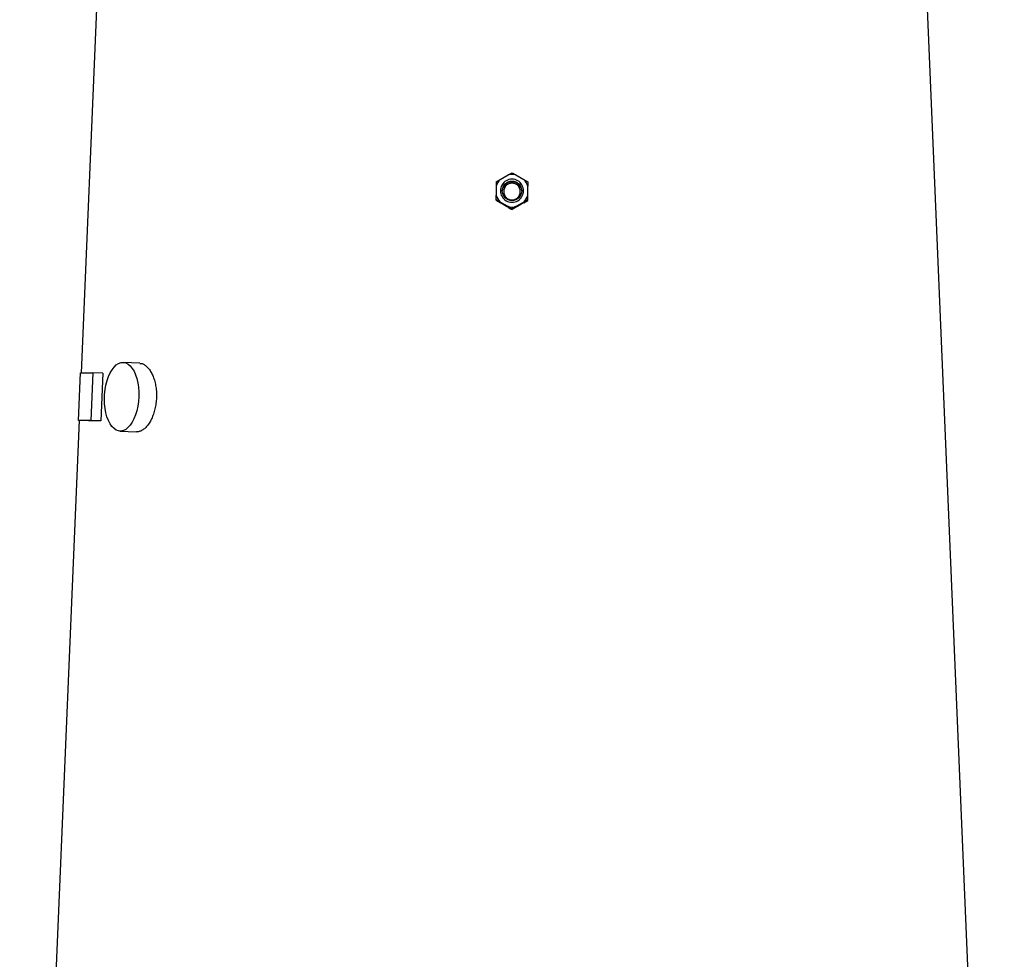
# Model space of a CAD drawing. Extents: x 99 to 1386, y 21 to 2104.
# Tile 16 of 20: x 858 to 1374, y 1114 to 1607. Entities that reach past the tile are written whole.
import ezdxf

# ---------------------------------------------------------------- set-up
doc = ezdxf.new("R2010")
doc.units = 0
doc.layers.get('0').update_dxf_attribs({"linetype": 'CONTINUOUS'})

msp = doc.modelspace()

# ---------------------------------------------------------------- linework, layer by layer
at = {"color": 7, "linetype": 'CONTINUOUS'}
for p, q in [((898.27, 1616.68), (890.06, 1421.63)), ((1373.79, 654.68), (1333.29, 1616.68)), ((1107.55, 1521.78), (1109.64, 1523.06)), ((1109.64, 1523.06), (1113.69, 1525.39)), ((1113.69, 1525.39), (1115.78, 1526.53)), ((1115.78, 1526.53), (1117.87, 1525.39)), ((1117.87, 1525.39), (1121.91, 1523.06)), ((1121.91, 1523.06), (1124, 1521.78)), ((1107.55, 1519.44), (1107.55, 1514.77)), ((1124, 1514.77), (1124, 1519.44)), ((1107.55, 1512.29), (1107.55, 1512.01)), ((1109.64, 1511.15), (1107.55, 1512.29)), ((1109.53, 1510.8), (1107.55, 1512.01)), ((1124, 1512.29), (1121.91, 1511.15)), ((1122.02, 1510.8), (1124, 1512.01)), ((1124, 1512.01), (1124, 1512.29)), ((1113.69, 1508.82), (1109.64, 1511.15)), ((1117.87, 1508.82), (1115.78, 1507.55)), ((1115.78, 1507.55), (1115.78, 1507.26)), ((1121.91, 1511.15), (1117.87, 1508.82)), ((920.71, 1426.66), (912.05, 1427.08)), ((888.67, 1396.65), (889.68, 1421.63)), ((889.68, 1421.63), (896.15, 1421.63)), ((896.15, 1421.63), (895.14, 1396.65)), ((901.31, 1421.4), (896.15, 1421.63)), ((901.31, 1421.4), (900.29, 1396.42)), ((889.01, 1396.63), (857.77, 654.68)), ((895.14, 1396.65), (888.67, 1396.65)), ((893.82, 1396.42), (888.67, 1396.65)), ((900.29, 1396.42), (895.14, 1396.65)), ((910.3, 1391.13), (918.96, 1390.71))]:
    msp.add_line(p, q, dxfattribs=at)
at = {"color": 7, "linetype": 'CONTINUOUS', "flags": 128}
msp.add_lwpolyline([(920.18, 1409.11), (920, 1406.6), (919.65, 1404.15), (919.13, 1401.79), (918.46, 1399.58), (917.65, 1397.55), (916.71, 1395.74), (915.66, 1394.2), (914.53, 1392.94), (913.33, 1392), (912.09, 1391.39), (910.83, 1391.13), (909.58, 1391.22), (908.36, 1391.66), (907.2, 1392.43), (906.11, 1393.53), (905.12, 1394.93), (904.25, 1396.61), (903.51, 1398.53), (902.92, 1400.66), (902.49, 1402.95), (902.24, 1405.37), (902.15, 1407.85), (902.24, 1410.36), (902.51, 1412.84), (902.94, 1415.26), (903.54, 1417.55), (904.28, 1419.68), (905.16, 1421.6), (906.15, 1423.28), (907.24, 1424.68), (908.41, 1425.78), (909.63, 1426.56), (910.89, 1426.99), (912.14, 1427.08), (913.38, 1426.82), (914.58, 1426.21), (915.71, 1425.27), (916.75, 1424.01), (917.68, 1422.47), (918.49, 1420.67), (919.16, 1418.64), (919.66, 1416.42), (920.01, 1414.06), (920.18, 1411.61), (920.18, 1409.11)], dxfattribs=at)
at = {"color": 7, "linetype": 'CONTINUOUS'}
msp.add_circle((1115.78, 1517.08), 5.1, dxfattribs=at)
for centre, radius, start, end in [((1115.77, 1517.1), 8.54, 135.8218, 164.1342), ((1115.77, 1517.11), 6.04, 89.9608, 270.0392), ((1115.78, 1517.09), 8.56, 89.9993, 104.1386), ((1115.78, 1517.09), 8.56, 75.8614, 90.0007), ((1115.78, 1517.11), 6.04, 269.9608, 90.0392), ((1115.79, 1517.1), 8.54, 15.8658, 44.1782), ((1115.78, 1516.71), 5.1, 89.9746, 177.8641), ((1115.78, 1516.71), 5.1, 2.1359, 90.0254), ((1115.77, 1517.11), 8.54, 195.8658, 224.1782), ((1115.79, 1517.11), 8.54, 315.8218, 344.1342), ((1115.78, 1517.12), 8.56, 255.861, 284.139)]:
    msp.add_arc(centre, radius, start, end, dxfattribs=at)
for centre, major_axis, ratio, start_param, end_param in [((1121.19, 1494.7), (222.61, -128.81), 0.031541, 1.621659, 1.641449), ((1110.36, 1494.7), (222.61, 128.81), 0.031541, 1.500143, 1.519934), ((1116.17, 1386.87), (227.18, -9.24), 0.010878, 2.825186, 2.935286)]:
    msp.add_ellipse(centre, major_axis=major_axis, ratio=ratio, start_param=start_param, end_param=end_param, dxfattribs=at)
for points, knots in [([(1107.55, 1521.78), (1107.55, 1521.68), (1107.55, 1521.49), (1107.55, 1521.19), (1107.55, 1520.9), (1107.55, 1520.6), (1107.55, 1520.31), (1107.55, 1520.02), (1107.55, 1519.73), (1107.55, 1519.54), (1107.55, 1519.44)], [0, 0, 0, 0, 0.138774, 0.273154, 0.403338, 0.529544, 0.652023, 0.771048, 0.886928, 1, 1, 1, 1]), ([(1115.78, 1521.1), (1115.71, 1521.1), (1115.57, 1521.09), (1115.36, 1521.08), (1115.16, 1521.05), (1114.87, 1521), (1114.52, 1520.91), (1114.02, 1520.73), (1113.38, 1520.4), (1112.71, 1519.85), (1112.14, 1519.14), (1111.74, 1518.38), (1111.5, 1517.55), (1111.42, 1516.69), (1111.49, 1515.83), (1111.74, 1515.01), (1112.14, 1514.24), (1112.71, 1513.53), (1113.38, 1512.98), (1114.02, 1512.65), (1114.52, 1512.47), (1114.94, 1512.36), (1115.36, 1512.3), (1115.64, 1512.29), (1115.78, 1512.28)], [0, 0, 0, 0, 0.015194, 0.030359, 0.045532, 0.060749, 0.092916, 0.125108, 0.176825, 0.249969, 0.312317, 0.374869, 0.437282, 0.499806, 0.562321, 0.624802, 0.687553, 0.750142, 0.823182, 0.874951, 0.907119, 0.939281, 0.969652, 1, 1, 1, 1]), ([(1115.78, 1512.28), (1115.85, 1512.29), (1115.99, 1512.29), (1116.19, 1512.3), (1116.4, 1512.33), (1116.68, 1512.38), (1117.04, 1512.47), (1117.54, 1512.65), (1118.18, 1512.99), (1118.85, 1513.53), (1119.42, 1514.24), (1119.81, 1515.01), (1120.06, 1515.83), (1120.14, 1516.69), (1120.06, 1517.55), (1119.81, 1518.37), (1119.42, 1519.14), (1118.85, 1519.85), (1118.18, 1520.4), (1117.54, 1520.73), (1117.04, 1520.91), (1116.62, 1521.02), (1116.2, 1521.09), (1115.92, 1521.09), (1115.78, 1521.1)], [0, 0, 0, 0, 0.0152108, 0.030393, 0.0455832, 0.0608175, 0.0930188, 0.1252446, 0.1770231, 0.2502692, 0.3126413, 0.3752066, 0.4376021, 0.5000885, 0.5625483, 0.6249547, 0.6874864, 0.7498443, 0.8230835, 0.8747938, 0.9070078, 0.9392159, 0.9696192, 1, 1, 1, 1]), ([(1124, 1521.78), (1124, 1521.68), (1124, 1521.48), (1124, 1521.18), (1124, 1520.88), (1124, 1520.59), (1124, 1520.3), (1124, 1520.01), (1124, 1519.72), (1124, 1519.53), (1124, 1519.44)], [0, 0, 0, 0, 0.141049, 0.277266, 0.408756, 0.53564, 0.65805, 0.776133, 0.890056, 1, 1, 1, 1]), ([(1107.55, 1512.29), (1107.55, 1512.4), (1107.55, 1512.61), (1107.55, 1512.94), (1107.55, 1513.25), (1107.55, 1513.56), (1107.55, 1513.87), (1107.55, 1514.18), (1107.55, 1514.47), (1107.55, 1514.67), (1107.55, 1514.77)], [0, 0, 0, 0, 0.141049, 0.277266, 0.408756, 0.53564, 0.65805, 0.776133, 0.890056, 1, 1, 1, 1]), ([(1124, 1512.29), (1124, 1512.4), (1124, 1512.61), (1124, 1512.93), (1124, 1513.24), (1124, 1513.55), (1124, 1513.86), (1124, 1514.16), (1124, 1514.47), (1124, 1514.67), (1124, 1514.77)], [0, 0, 0, 0, 0.138774, 0.273154, 0.403338, 0.529544, 0.652023, 0.771048, 0.886928, 1, 1, 1, 1]), ([(1115.78, 1507.55), (1115.46, 1507.75), (1115.13, 1507.95), (1114.43, 1508.37), (1114.07, 1508.59), (1113.69, 1508.82)], [0, 0, 0, 0, 0.5, 0.5, 1, 1, 1, 1]), ([(1113.93, 1508.26), (1114.27, 1508.08), (1114.59, 1507.91), (1115.2, 1507.58), (1115.49, 1507.42), (1115.78, 1507.26)], [0, 0, 0, 0, 0.5, 0.5, 1, 1, 1, 1]), ([(1117.62, 1508.26), (1117.29, 1508.08), (1116.97, 1507.91), (1116.36, 1507.58), (1116.06, 1507.42), (1115.78, 1507.26)], [0, 0, 0, 0, 0.5, 0.5, 1, 1, 1, 1]), ([(920.7, 1426.6), (920.97, 1426.6), (921.75, 1426.59), (923.03, 1426.02), (924.48, 1424.95), (925.82, 1423.39), (927.01, 1421.42), (928.01, 1419.08), (928.78, 1416.46), (929.28, 1413.6), (929.48, 1410.97), (929.47, 1408.3), (929.24, 1405.63), (928.7, 1402.69), (927.9, 1399.92), (926.87, 1397.4), (925.63, 1395.2), (924.25, 1393.37), (922.75, 1391.98), (921.21, 1391.08), (919.93, 1390.67), (919.19, 1390.75), (918.96, 1390.77)], [0, 0, 0, 0, 0.028711, 0.082222, 0.135735, 0.189308, 0.242882, 0.296605, 0.350328, 0.404056, 0.457784, 0.492291, 0.545868, 0.599446, 0.653019, 0.706593, 0.760272, 0.813952, 0.867702, 0.921451, 0.975085, 1, 1, 1, 1])]:
    msp.add_open_spline(points, degree=3, knots=knots, dxfattribs=at)

doc.saveas('drawing.dxf')
